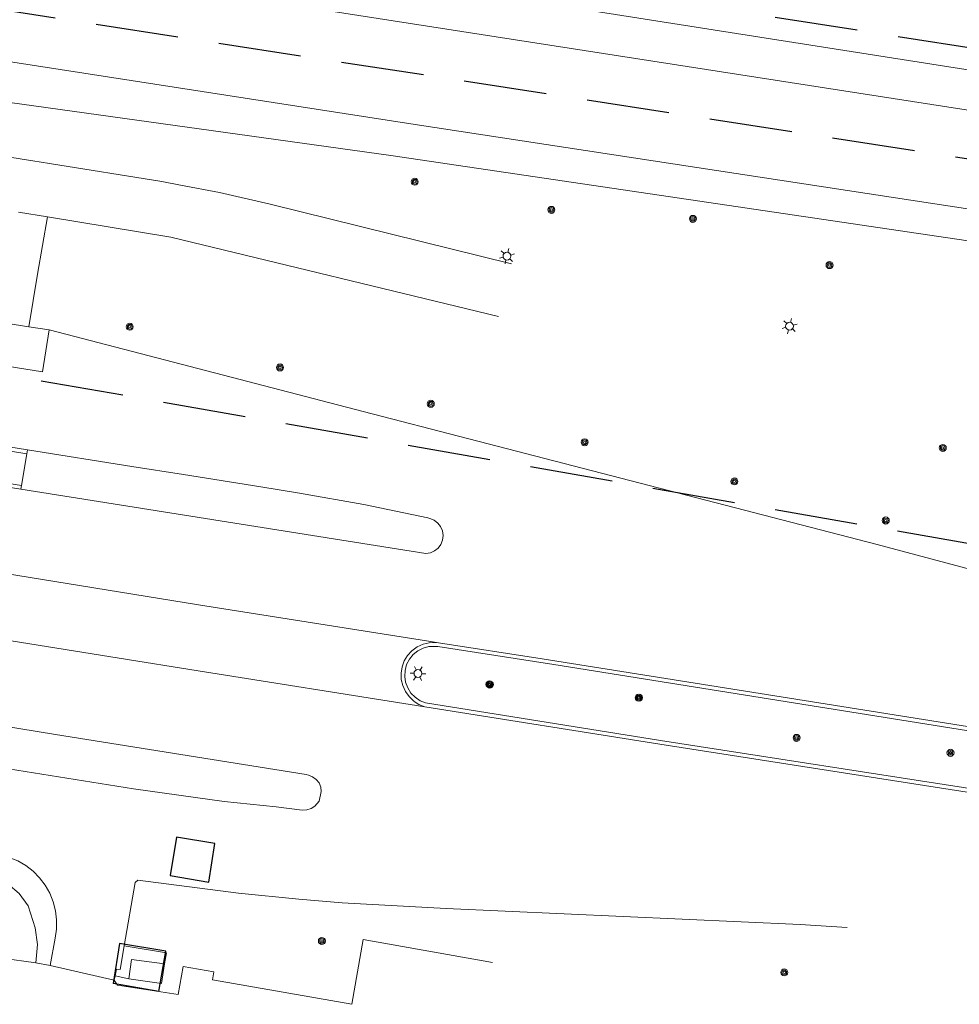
# Model space of a CAD drawing. Header units: metres. Extents: x 89872 to 94585, y 463299 to 469000.
# Tile 56 of 230: x 91650 to 91722, y 464454 to 464530. Entities that reach past the tile are written whole.
import ezdxf

# ---------------------------------------------------------------- set-up
doc = ezdxf.new("R2010")
doc.units = ezdxf.units.M
doc.linetypes.add('HIDDEN', pattern=[9.525, 6.35, -3.175])
doc.layers.get('0').update_dxf_attribs({"linetype": 'CONTINUOUS'})
for name, color, linetype, lineweight in [('B-WE-GR-BEPLANTING_CULTUUR-G', 251, 'CONTINUOUS', 13), ('B-WE-GR-BOOM-S', 251, 'CONTINUOUS', 13), ('B-WE-IE-TERREINAFSCHEIDING-G', 251, 'CONTINUOUS', 13), ('B-WE-KL-ET_LS_OV_LICHTMAST-S', 251, 'CONTINUOUS', 13), ('B-WE-OG-TOPOGRAFIE_BEBOUWING-GV', 251, 'CONTINUOUS', 13), ('B-WE-OG-TOPOGRAFIE_WATER-GV', 251, 'CONTINUOUS', 13), ('B-WE-VH-VERHARDING-GV', 251, 'CONTINUOUS', 13), ('Percelen', 10, 'HIDDEN', 25)]:
    doc.layers.add(name, color=color, linetype=linetype, lineweight=lineweight)

# ---------------------------------------------------------------- blocks, each defined once
blk = doc.blocks.new('Q_BOOM')
for radius in [0.27, 0.18, 0.09]:
    blk.add_circle((0, 0), radius)
blk = doc.blocks.new('Q_LICHTMAST')
for points in [[(-0.26, 0.15), (-0.52, 0.3)], [(0, 0.3), (0, 0.6)], [(0.26, 0.15), (0.52, 0.3)], [(-0.26, -0.15), (-0.52, -0.3)], [(0, -0.3), (0, -0.6)], [(0.26, -0.15), (0.52, -0.3)]]:
    blk.add_lwpolyline(points)
blk.add_circle((0, 0), 0.3)

msp = doc.modelspace()

# ---------------------------------------------------------------- linework, layer by layer
at = {"layer": 'B-WE-GR-BEPLANTING_CULTUUR-G'}
for points in [[(91745.929, 464523.673), (91745.521, 464522.187), (91745.05, 464522.149), (91742.727, 464522.661), (91665.406, 464534.843), (91602.191, 464544.018), (91573.677, 464548.191), (91571.137, 464548.067), (91568.77, 464547.386), (91566.37, 464546.233)], [(91566.37, 464546.233), (91565.263, 464545.004), (91564.862, 464543.456), (91564.813, 464543.269), (91564.455, 464541.972), (91564.324, 464539.881), (91564.917, 464537.922), (91566.536, 464536.326), (91568.789, 464535.369), (91618.893, 464527.52), (91678.464, 464519.223), (91741.75, 464509.864)], [(91664.78, 464456), (91664.883, 464456.611), (91662.522, 464457.008), (91662.159, 464454.855)]]:
    msp.add_lwpolyline(points, dxfattribs=at)
at = {"layer": 'B-WE-IE-TERREINAFSCHEIDING-G'}
msp.add_line((91650.539, 464496.345), (91553.121, 464511.878), dxfattribs=at)
for points in [[(91553.548, 464509.258), (91567.142, 464507.101), (91650.133, 464493.918)], [(91713.45, 464459.998), (91709.852, 464460.229), (91682.693, 464461.452), (91674.724, 464461.903), (91671.413, 464462.172), (91666.777, 464462.632), (91659.049, 464463.629), (91658.839, 464463.456), (91658.019, 464458.608)], [(91675.461, 464454.113), (91676.34, 464459.08), (91686.242, 464457.328)]]:
    msp.add_lwpolyline(points, dxfattribs=at)
at = {"layer": 'B-WE-OG-TOPOGRAFIE_BEBOUWING-GV'}
msp.add_line((91675.461, 464454.113), (91664.78, 464456), dxfattribs=at)
for points in [[(91661.112, 464457.206), (91658.573, 464457.562), (91658.355, 464456.069)], [(91658.355, 464456.069), (91660.863, 464455.716), (91661.112, 464457.206)]]:
    msp.add_lwpolyline(points, dxfattribs=at)
at = {"layer": 'B-WE-OG-TOPOGRAFIE_WATER-GV'}
for points in [[(91566.991, 464544.23), (91567.372, 464544.711), (91568.431, 464545.296), (91570.334, 464546.096), (91600.779, 464541.763), (91665.463, 464531.641), (91743.636, 464519.451), (91744.723, 464519.579), (91745.505, 464519.921), (91745.911, 464520.846), (91746.324, 464522.189), (91749.765, 464535.305), (91757.741, 464566.553), (91762.964, 464586.462), (91766.314, 464599.768), (91769.876, 464613.117), (91773.101, 464626.049), (91776.373, 464638.885), (91777.183, 464643.62), (91778.331, 464647.596)], [(91773.91, 464611.56), (91770.875, 464599.598), (91767.241, 464584.791), (91764.048, 464572.424), (91758.1, 464547.82), (91749.618, 464516.074), (91747.733, 464513.82), (91743.528, 464512.3), (91741.443, 464512.273), (91680.324, 464521.611), (91618.59, 464531.205), (91570.575, 464538.654), (91568.43, 464539.535), (91567.478, 464540.343), (91567.089, 464541.132), (91566.787, 464541.821)]]:
    msp.add_lwpolyline(points, dxfattribs=at)
at = {"layer": 'B-WE-VH-VERHARDING-GV'}
for p, q in [((91652.272, 464518.611), (91650.994, 464518.816)), ((91649.912, 464514.898), (91652.127, 464514.536)), ((91652.127, 464514.536), (91651.369, 464510.117)), ((91651.369, 464510.117), (91650.695, 464506.096)), ((91650.695, 464506.096), (91652.254, 464505.848)), ((91650.133, 464493.918), (91650.539, 464496.345)), ((91650.539, 464496.345), (91650.591, 464496.655)), ((91650.083, 464493.622), (91650.133, 464493.918)), ((91681.194, 464482.002), (91682.114, 464481.856)), ((91651.235, 464457.304), (91648.654, 464457.651)), ((91651.235, 464457.304), (91652.325, 464457.09)), ((91657.239, 464455.953), (91652.325, 464457.09)), ((91657.308, 464456.286), (91657.239, 464455.953)), ((91657.418, 464456.815), (91657.308, 464456.286)), ((91658.355, 464456.069), (91657.308, 464456.286))]:
    msp.add_line(p, q, dxfattribs=at)
for points in [[(91614.368, 464524.666), (91616.172, 464524.38), (91640.836, 464520.443), (91650.994, 464518.816)], [(91652.272, 464518.611), (91660.897, 464517.229), (91662.336, 464516.956), (91665.315, 464516.385), (91669.214, 464515.512), (91687.712, 464510.912)], [(91686.707, 464506.872), (91661.595, 464512.974), (91652.127, 464514.536)], [(91652.254, 464505.848), (91651.745, 464502.643), (91628.908, 464506.286), (91608.701, 464509.479), (91602.055, 464511.209), (91602.487, 464513.755)], [(91650.591, 464496.655), (91633.866, 464499.325), (91563.767, 464510.483), (91553.186, 464512.138)], [(91650.695, 464506.096), (91621.052, 464510.812), (91610.209, 464512.531)], [(91553.502, 464508.962), (91567.095, 464506.805), (91650.083, 464493.622)], [(91652.254, 464505.848), (91676.323, 464499.6), (91684.43, 464497.502)], [(91684.43, 464497.502), (91715.739, 464489.399), (91723.688, 464487.27)], [(91650.591, 464496.655), (91658.601, 464495.376), (91662.554, 464494.749), (91668.491, 464493.822), (91671.444, 464493.322), (91676.388, 464492.468), (91681.299, 464491.447), (91681.451, 464491.396), (91681.769, 464491.251), (91682.051, 464491.037), (91682.269, 464490.758), (91682.408, 464490.432), (91682.459, 464490.082), (91682.419, 464489.73)], [(91682.419, 464489.73), (91682.291, 464489.4), (91682.082, 464489.115), (91681.807, 464488.892), (91681.484, 464488.747), (91681.134, 464488.689), (91650.083, 464493.622)], [(91644.628, 464487.852), (91663.714, 464484.773), (91681.194, 464482.002)], [(91681.067, 464476.942), (91663.053, 464479.809), (91643.908, 464482.87)], [(91682.114, 464481.856), (91681.871, 464481.879), (91681.384, 464481.854), (91680.933, 464481.742), (91680.469, 464481.529), (91680.075, 464481.24), (91679.745, 464480.881), (91679.49, 464480.465), (91679.321, 464480.008), (91679.242, 464479.526), (91679.258, 464479.038), (91679.368, 464478.563), (91679.567, 464478.118), (91679.849, 464477.719), (91680.202, 464477.383), (91680.33, 464477.301), (91680.613, 464477.12), (91681.067, 464476.942)], [(91742.018, 464472.355), (91733.108, 464473.767), (91710.149, 464477.427), (91690.066, 464480.618), (91682.114, 464481.856)], [(91732.749, 464470.632), (91723.848, 464470.504), (91699.144, 464474.358), (91681.118, 464477.234), (91680.693, 464477.408), (91680.312, 464477.666), (91679.993, 464477.996), (91679.748, 464478.385), (91679.588, 464478.816), (91679.52, 464479.27), (91679.546, 464479.729), (91679.666, 464480.172), (91679.875, 464480.582), (91680.163, 464480.94), (91680.519, 464481.231), (91680.927, 464481.443), (91681.369, 464481.566), (91682.057, 464481.576), (91690.964, 464480.171), (91732.819, 464473.481), (91741.973, 464472.032)], [(91681.067, 464476.942), (91699.092, 464474.06), (91723.802, 464470.208), (91732.755, 464470.362)], [(91652.325, 464457.09), (91652.72, 464459.179), (91652.82, 464459.881), (91652.827, 464460.59), (91652.741, 464461.294), (91652.563, 464461.981), (91652.297, 464462.638), (91651.946, 464463.254), (91651.518, 464463.819), (91651.018, 464464.323), (91650.457, 464464.756), (91649.844, 464465.112), (91649.19, 464465.385), (91648.505, 464465.569), (91632.227, 464468.192), (91615.958, 464470.805), (91587.834, 464475.304)], [(91647.09, 464475.727), (91652.745, 464474.818), (91671.972, 464471.746), (91672.142, 464471.696), (91672.458, 464471.576), (91672.736, 464471.372), (91672.948, 464471.1), (91673.08, 464470.781), (91673.121, 464470.438), (91672.96, 464469.708), (91672.637, 464469.307), (91672.345, 464469.124), (91672.015, 464469.024), (91671.663, 464469.017), (91669.656, 464469.251), (91665.679, 464469.67), (91658.724, 464470.646), (91646.564, 464472.598)], [(91587.031, 464473.879), (91588.679, 464473.724), (91645.312, 464464.575), (91648.028, 464464.003), (91649.12, 464463.326), (91649.95, 464462.617), (91650.636, 464461.675), (91651.173, 464459.969), (91651.361, 464458.706), (91651.235, 464457.304)], [(91657.418, 464456.815), (91657.709, 464456.776), (91658.019, 464458.608)], [(91658.019, 464458.608), (91661.247, 464458.073), (91661.112, 464457.206)], [(91657.239, 464455.953), (91657.491, 464455.585), (91662.159, 464454.855)]]:
    msp.add_lwpolyline(points, dxfattribs=at)
at = {"layer": 'Percelen'}
for p, q in [((91746.846, 464515.23), (91558.607, 464544.31)), ((91660.66, 464455.102), (91657.154, 464455.72))]:
    msp.add_line(p, q, dxfattribs=at)
for points in [[(91691.843, 464550.884), (91689.112, 464532.757), (91742.632, 464524.452), (91745.471, 464542.745), (91691.843, 464550.884)], [(91437.176, 464539.785), (91452.681, 464537.048), (91527.9, 464523.77), (91552.96, 464519.29), (91557.833, 464518.434), (91733.35, 464487.61), (91737.95, 464488.75), (91740.57, 464491.69), (91744.11, 464504.71), (91746.846, 464515.23)], [(91664.95, 464466.44), (91662.01, 464466.94), (91661.53, 464464), (91664.5, 464463.48), (91664.95, 464466.44)], [(91660.66, 464455.102), (91661.205, 464458.195), (91657.65, 464458.77), (91657.154, 464455.72)]]:
    msp.add_lwpolyline(points, dxfattribs=at)

# ---------------------------------------------------------------- block references
at = {"layer": 'B-WE-GR-BOOM-S'}
for p, rotation in [((91680.289, 464517.222), 171.5878294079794), ((91690.766, 464515.063), 171.5878294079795), ((91701.619, 464514.369), 171.5878294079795), ((91712.093, 464510.824), 171.5878294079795), ((91658.436, 464506.098), 165.4479497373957), ((91669.959, 464502.973), 165.4479497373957), ((91681.519, 464500.186), 165.4908107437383), ((91693.317, 464497.233), 165.489808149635), ((91720.776, 464496.796), 166.1513458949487), ((91704.797, 464494.231), 165.489808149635), ((91716.407, 464491.23), 165.0062419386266), ((91686.02, 464478.663), 170.935014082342), ((91686.049, 464478.639), 170.935014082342), ((91697.453, 464477.634), 170.9187995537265), ((91697.488, 464477.638), 170.9187995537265), ((91709.569, 464474.553), 171.1329254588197), ((91721.369, 464473.406), 170.9187995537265), ((91673.17, 464458.972), 175.3552439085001), ((91708.621, 464456.561), 169.9704165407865)]:
    msp.add_blockref('Q_BOOM', p, dxfattribs=dict(at, rotation=rotation))
at = {"layer": 'B-WE-KL-ET_LS_OV_LICHTMAST-S'}
for p, rotation in [((91687.357, 464511.514), 166.0352012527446), ((91709.027, 464506.137), 166.0333124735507), ((91680.532, 464479.496), 86.7579519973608)]:
    msp.add_blockref('Q_LICHTMAST', p, dxfattribs=dict(at, rotation=rotation))

doc.saveas('drawing.dxf')
